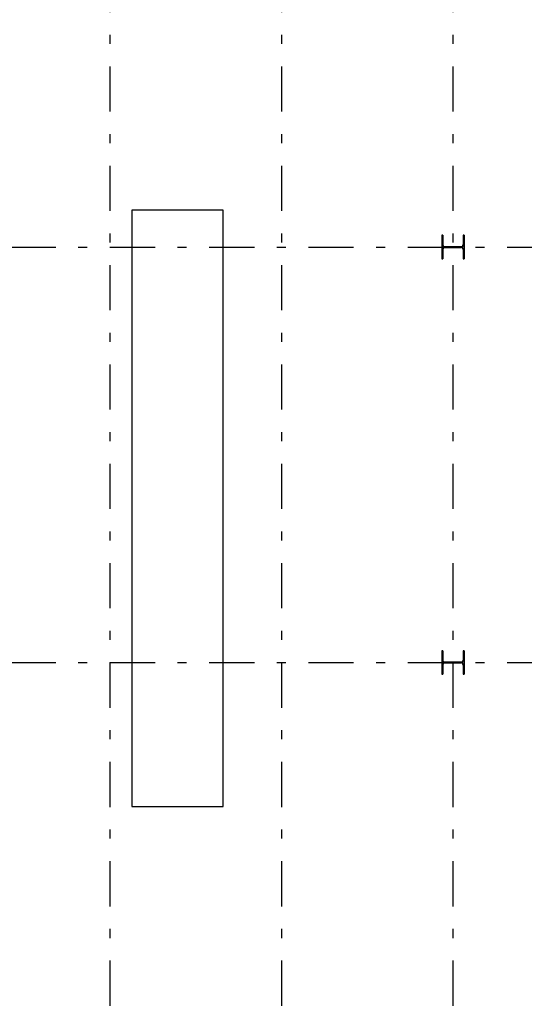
# Model space of a CAD drawing. Extents: x 2 to 87, y -108 to 11.
# Tile 132 of 256: x 34.03 to 39.62, y -64.99 to -54.09. Entities that reach past the tile are written whole.
import ezdxf

# ---------------------------------------------------------------- set-up
doc = ezdxf.new("R2010")
doc.units = 0
doc.header["$MEASUREMENT"] = 0
doc.linetypes.add('DASHDOT', pattern=[1, 0.5, -0.25, 0, -0.25])
for name, color, linetype in [('15', 7, 'CONTINUOUS'), ('5', 7, 'CONTINUOUS'), ('7', 7, 'CONTINUOUS')]:
    doc.layers.add(name, color=color, linetype=linetype)

# ---------------------------------------------------------------- blocks, each defined once
blk = doc.blocks.new('*N23')
at = {"layer": '7', "color": 62, "linetype": 'Continuous'}
for p, q in [((-0.1125, 0.13), (-0.125, 0.13)), ((-0.125, 0.13), (-0.125, -0.13)), ((-0.1125, 0.13), (-0.1125, 0.0277)), ((0.125, 0.13), (0.1125, 0.13)), ((0.1125, 0.13), (0.1125, 0.0277)), ((0.125, 0.13), (0.125, -0.13)), ((-0.1093, 0.0157), (-0.1125, 0.0277)), ((-0.1005, 0.007), (-0.1093, 0.0157)), ((-0.0885, 0.0037), (-0.1005, 0.007)), ((0.0885, 0.0037), (-0.0885, 0.0037)), ((0.1005, 0.007), (0.0885, 0.0037)), ((0.1093, 0.0157), (0.1005, 0.007)), ((0.1125, 0.0277), (0.1093, 0.0157)), ((-0.1093, -0.0158), (-0.1125, -0.0278)), ((-0.1125, -0.0278), (-0.1125, -0.13)), ((-0.1005, -0.007), (-0.1093, -0.0158)), ((-0.0885, -0.0038), (-0.1005, -0.007)), ((0.0885, -0.0038), (-0.0885, -0.0038)), ((0.1005, -0.007), (0.0885, -0.0038)), ((0.1093, -0.0158), (0.1005, -0.007)), ((0.1125, -0.0278), (0.1093, -0.0158)), ((0.1125, -0.0278), (0.1125, -0.13)), ((-0.1125, -0.13), (-0.125, -0.13)), ((0.125, -0.13), (0.1125, -0.13))]:
    blk.add_line(p, q, dxfattribs=at)
for points in [[(-0.1125, 0.13), (-0.125, 0.13), (-0.125, -0.13)], [(-0.1125, 0.13), (-0.1125, -0.13), (-0.125, -0.13)], [(-0.125, 0.13), (-0.125, 0.13), (-0.125, -0.13)], [(-0.1125, 0.13), (-0.1125, 0.13), (-0.1125, 0.0277)], [(0.125, 0.13), (0.1125, 0.13), (0.1125, -0.13)], [(0.125, 0.13), (0.125, -0.13), (0.1125, -0.13)], [(0.1125, 0.13), (0.1125, 0.13), (0.1125, 0.0277)], [(0.125, 0.13), (0.125, 0.13), (0.125, -0.13)], [(-0.1093, 0.0157), (-0.1125, 0.0277), (-0.1125, -0.0278)], [(-0.1093, 0.0157), (-0.1093, -0.0158), (-0.1125, -0.0278)], [(-0.1005, 0.007), (-0.1093, 0.0157), (-0.1093, -0.0158)], [(-0.1005, 0.007), (-0.1005, -0.007), (-0.1093, -0.0158)], [(-0.0885, 0.0037), (-0.1005, 0.007), (-0.1005, -0.007)], [(-0.0885, 0.0037), (-0.0885, -0.0038), (-0.1005, -0.007)], [(0.0885, 0.0037), (-0.0885, 0.0037), (-0.0885, -0.0038)], [(0.0885, 0.0037), (0.0885, -0.0038), (-0.0885, -0.0038)], [(0.1005, 0.007), (0.0885, 0.0037), (0.0885, -0.0038)], [(0.1005, 0.007), (0.1005, -0.007), (0.0885, -0.0038)], [(0.1093, 0.0157), (0.1005, 0.007), (0.1005, -0.007)], [(0.1093, 0.0157), (0.1093, -0.0158), (0.1005, -0.007)], [(0.1125, 0.0277), (0.1093, 0.0157), (0.1093, -0.0158)], [(0.1125, 0.0277), (0.1125, -0.0278), (0.1093, -0.0158)], [(-0.1125, -0.0278), (-0.1125, -0.0278), (-0.1125, -0.13)], [(0.1125, -0.0278), (0.1125, -0.0278), (0.1125, -0.13)]]:
    blk.add_solid(points, dxfattribs=at)
blk = doc.blocks.new('*N24')
at = {"layer": '7', "color": 62, "linetype": 'Continuous'}
for p, q in [((-0.1125, 0.13), (-0.125, 0.13)), ((-0.125, 0.13), (-0.125, -0.13)), ((-0.1125, 0.13), (-0.1125, 0.0277)), ((0.125, 0.13), (0.1125, 0.13)), ((0.1125, 0.13), (0.1125, 0.0277)), ((0.125, 0.13), (0.125, -0.13)), ((-0.1093, 0.0157), (-0.1125, 0.0277)), ((-0.1005, 0.007), (-0.1093, 0.0157)), ((-0.0885, 0.0037), (-0.1005, 0.007)), ((0.0885, 0.0037), (-0.0885, 0.0037)), ((0.1005, 0.007), (0.0885, 0.0037)), ((0.1093, 0.0157), (0.1005, 0.007)), ((0.1125, 0.0277), (0.1093, 0.0157)), ((-0.1093, -0.0158), (-0.1125, -0.0278)), ((-0.1125, -0.0278), (-0.1125, -0.13)), ((-0.1005, -0.007), (-0.1093, -0.0158)), ((-0.0885, -0.0038), (-0.1005, -0.007)), ((0.0885, -0.0038), (-0.0885, -0.0038)), ((0.1005, -0.007), (0.0885, -0.0038)), ((0.1093, -0.0158), (0.1005, -0.007)), ((0.1125, -0.0278), (0.1093, -0.0158)), ((0.1125, -0.0278), (0.1125, -0.13)), ((-0.1125, -0.13), (-0.125, -0.13)), ((0.125, -0.13), (0.1125, -0.13))]:
    blk.add_line(p, q, dxfattribs=at)
for points in [[(-0.1125, 0.13), (-0.125, 0.13), (-0.125, -0.13)], [(-0.1125, 0.13), (-0.1125, -0.13), (-0.125, -0.13)], [(-0.125, 0.13), (-0.125, 0.13), (-0.125, -0.13)], [(-0.1125, 0.13), (-0.1125, 0.13), (-0.1125, 0.0277)], [(0.125, 0.13), (0.1125, 0.13), (0.1125, -0.13)], [(0.125, 0.13), (0.125, -0.13), (0.1125, -0.13)], [(0.1125, 0.13), (0.1125, 0.13), (0.1125, 0.0277)], [(0.125, 0.13), (0.125, 0.13), (0.125, -0.13)], [(-0.1093, 0.0157), (-0.1125, 0.0277), (-0.1125, -0.0278)], [(-0.1093, 0.0157), (-0.1093, -0.0158), (-0.1125, -0.0278)], [(-0.1005, 0.007), (-0.1093, 0.0157), (-0.1093, -0.0158)], [(-0.1005, 0.007), (-0.1005, -0.007), (-0.1093, -0.0158)], [(-0.0885, 0.0037), (-0.1005, 0.007), (-0.1005, -0.007)], [(-0.0885, 0.0037), (-0.0885, -0.0038), (-0.1005, -0.007)], [(0.0885, 0.0037), (-0.0885, 0.0037), (-0.0885, -0.0038)], [(0.0885, 0.0037), (0.0885, -0.0038), (-0.0885, -0.0038)], [(0.1005, 0.007), (0.0885, 0.0037), (0.0885, -0.0038)], [(0.1005, 0.007), (0.1005, -0.007), (0.0885, -0.0038)], [(0.1093, 0.0157), (0.1005, 0.007), (0.1005, -0.007)], [(0.1093, 0.0157), (0.1093, -0.0158), (0.1005, -0.007)], [(0.1125, 0.0277), (0.1093, 0.0157), (0.1093, -0.0158)], [(0.1125, 0.0277), (0.1125, -0.0278), (0.1093, -0.0158)], [(-0.1125, -0.0278), (-0.1125, -0.0278), (-0.1125, -0.13)], [(0.1125, -0.0278), (0.1125, -0.0278), (0.1125, -0.13)]]:
    blk.add_solid(points, dxfattribs=at)

msp = doc.modelspace()

# ---------------------------------------------------------------- linework, layer by layer
at = {"layer": '15', "color": 62, "linetype": 'Continuous'}
for p, q in [((36.2806, -56.2002), (35.2723, -56.2002)), ((35.2723, -56.2002), (35.2723, -62.8002)), ((36.2806, -62.8002), (36.2806, -56.2002)), ((35.2723, -62.8002), (36.2806, -62.8002))]:
    msp.add_line(p, q, dxfattribs=at)
at = {"layer": '5', "color": 7, "linetype": 'DASHDOT'}
for p, q in [((35.0276, -7.3075), (35.0276, -96.5075)), ((36.9276, -7.3075), (36.9276, -96.5075)), ((38.8276, -7.3075), (38.8276, -96.5075)), ((7.5276, -56.6075), (52.6276, -56.6075)), ((7.5276, -61.2075), (52.6276, -61.2075))]:
    msp.add_line(p, q, dxfattribs=at)
at = {"layer": '7', "color": 62, "linetype": 'Continuous'}
for p, q in [((38.7151, -56.4775), (38.7026, -56.4775)), ((38.7026, -56.4775), (38.7026, -56.7375)), ((38.7151, -56.5798), (38.7151, -56.4775)), ((38.9526, -56.4775), (38.9401, -56.4775)), ((38.9401, -56.4775), (38.9401, -56.5798)), ((38.9526, -56.7375), (38.9526, -56.4775)), ((38.7151, -56.7375), (38.7151, -56.6353)), ((38.9161, -56.6038), (38.7391, -56.6038)), ((38.7391, -56.6113), (38.9161, -56.6113)), ((38.9401, -56.6353), (38.9401, -56.7375)), ((38.7026, -56.7375), (38.7151, -56.7375)), ((38.9401, -56.7375), (38.9526, -56.7375)), ((38.7151, -61.0775), (38.7026, -61.0775)), ((38.7026, -61.0775), (38.7026, -61.3375)), ((38.7151, -61.1798), (38.7151, -61.0775)), ((38.9526, -61.0775), (38.9401, -61.0775)), ((38.9401, -61.0775), (38.9401, -61.1798)), ((38.9526, -61.3375), (38.9526, -61.0775)), ((38.7151, -61.3375), (38.7151, -61.2353)), ((38.9161, -61.2038), (38.7391, -61.2038)), ((38.7391, -61.2113), (38.9161, -61.2113)), ((38.9401, -61.2353), (38.9401, -61.3375)), ((38.7026, -61.3375), (38.7151, -61.3375)), ((38.9401, -61.3375), (38.9526, -61.3375))]:
    msp.add_line(p, q, dxfattribs=at)
for centre, start, end in [((38.7391, -56.5798), 180, 270), ((38.7391, -56.6353), 90, 180), ((38.9161, -56.5798), 270, 360), ((38.9161, -56.6353), 360, 90), ((38.7391, -61.1798), 180, 270), ((38.7391, -61.2352), 90, 180), ((38.9161, -61.1798), 270, 360), ((38.9161, -61.2352), 360, 90)]:
    msp.add_arc(centre, 0.024, start, end, dxfattribs=at)

# ---------------------------------------------------------------- block references
for name, p in [('*N23', (38.8276, -56.6075)), ('*N24', (38.8276, -61.2075))]:
    msp.add_blockref(name, p, dxfattribs=at)

doc.saveas('drawing.dxf')
